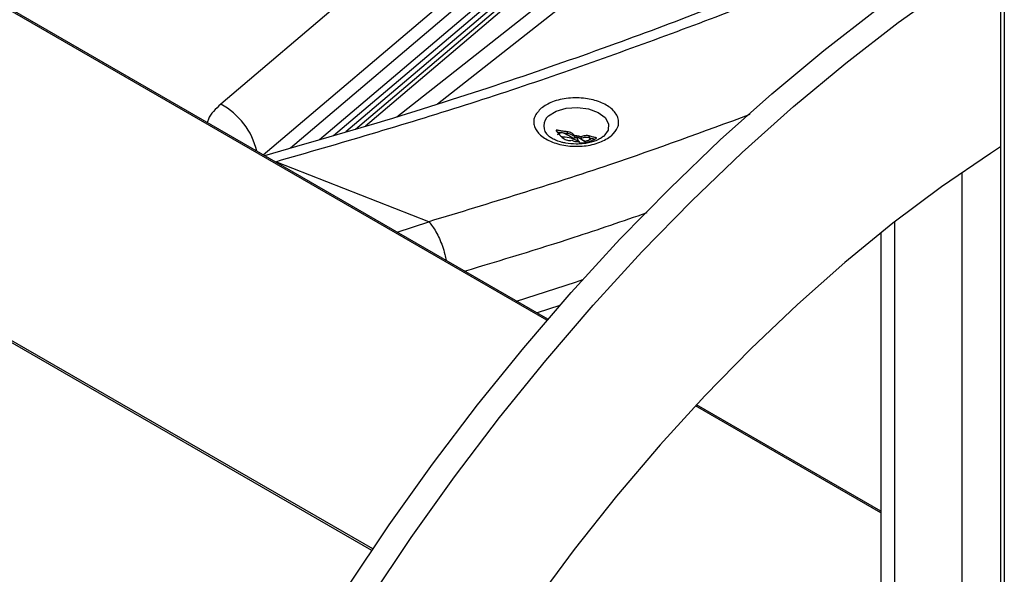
# Paper-space layout 'Specification Drawing' of a CAD drawing. Header units: millimetres. Extents: x 0 to 420, y 0 to 297.
# Tile 6 of 36: x 71.3 to 81.87, y 73.35 to 79.31. Entities that reach past the tile are written whole.
import ezdxf

# ---------------------------------------------------------------- set-up
doc = ezdxf.new("R2010")
doc.units = ezdxf.units.MM

psp = doc.layouts.new('Specification Drawing')

# ---------------------------------------------------------------- linework, layer by layer
at = {"color": 7, "linetype": 'Continuous', "lineweight": 25}
for p, q in [((81.833, 103.4435), (81.833, 65.2878)), ((81.8745, 103.2309), (81.8745, 37.7931)), ((76.9749, 76.0935), (45.4296, 94.3043)), ((74.6716, 78.0651), (80.5473, 83.0596)), ((74.9093, 78.1346), (80.5473, 82.927)), ((75.7895, 78.4058), (80.5473, 82.1544)), ((76.985, 78.0599), (76.9811, 78.0633)), ((77.1092, 78.0964), (77.0723, 78.103)), ((77.0771, 78.0786), (77.1092, 78.0964)), ((77.151, 78.0909), (77.1804, 78.0751)), ((77.1808, 78.0881), (77.151, 78.0909)), ((77.1804, 78.0751), (77.1808, 78.0881)), ((77.1808, 78.1072), (77.1808, 78.0881)), ((77.2305, 78.0151), (77.2527, 78.0065)), ((77.259, 78.0459), (77.2532, 78.0531)), ((77.2564, 78.0278), (77.3029, 78.0043)), ((77.2851, 78.0624), (77.259, 78.0642)), ((77.259, 78.0642), (77.259, 78.0459)), ((77.2851, 78.0441), (77.259, 78.0459)), ((77.3165, 77.9967), (77.285, 78.011)), ((77.2851, 78.0624), (77.2851, 78.0441)), ((77.3029, 78.0043), (77.2851, 78.0441)), ((77.3283, 78.0508), (77.3062, 78.0583)), ((77.3062, 78.0583), (77.3062, 78.04)), ((77.3062, 78.04), (77.3283, 78.0325)), ((77.3283, 78.0508), (77.3283, 78.0325)), ((77.4192, 78.0612), (77.4192, 78.0421)), ((77.4402, 78.035), (77.4192, 78.0421)), ((77.4192, 78.0421), (77.4289, 78.0271)), ((77.4289, 78.0271), (77.4402, 78.035)), ((77.4685, 78.027), (77.4731, 78.026)), ((77.2737, 78.0024), (77.2998, 78.0017)), ((77.3165, 77.9967), (77.3029, 78.0043)), ((75.6979, 77.1402), (74.0524, 77.7853)), ((81.4222, 69.3202), (81.4222, 77.6703)), ((80.5473, 77.0184), (80.5473, 68.6671)), ((80.5473, 74.0313), (78.5691, 75.1733))]:
    psp.add_line(p, q, dxfattribs=at)
at = {"color": 8, "linetype": 'Continuous', "lineweight": 25}
for p, q in [((76.9642, 76.0811), (45.396, 94.3051)), ((75.0831, 73.6079), (41.7813, 92.8326)), ((75.0942, 73.6244), (41.8031, 92.843)), ((80.5473, 84.4241), (73.4636, 78.4029)), ((73.9184, 77.8581), (80.5473, 83.4928)), ((80.5473, 83.316), (74.2119, 77.9308)), ((74.5239, 78.022), (80.5473, 83.1419)), ((80.5473, 82.9841), (74.8069, 78.1047)), ((80.5473, 82.868), (75.0152, 78.1655)), ((80.5473, 82.3587), (75.3517, 78.2652)), ((77.0694, 78.1107), (77.0694, 78.1244)), ((77.3832, 77.9918), (77.3062, 78.04)), ((77.4941, 78.0378), (77.4941, 78.0423)), ((75.3568, 77.0277), (75.6979, 77.1402)), ((80.6994, 68.6307), (80.6994, 77.1386)), ((77.1017, 76.2398), (76.8581, 76.161)), ((80.5473, 74.0127), (78.5578, 75.1612))]:
    psp.add_line(p, q, dxfattribs=at)
at = {"color": 7, "linetype": 'Continuous', "lineweight": 25, "flags": 128}
for points in [[(74.8229, 73.2142), (75.2712, 73.8837), (75.7369, 74.5368), (76.2186, 75.1717), (76.7153, 75.7868), (77.2256, 76.3805), (77.7482, 76.9515), (78.282, 77.4981), (78.8254, 78.0191), (79.3771, 78.5132), (79.9358, 78.979), (80.5, 79.4154), (81.0684, 79.8214), (81.6394, 80.1958), (81.833, 80.3152)], [(75.0586, 73.0781), (75.5069, 73.7477), (75.9726, 74.4007), (76.4543, 75.0356), (76.951, 75.6507), (77.4613, 76.2445), (77.9839, 76.8154), (78.5177, 77.3621), (79.0611, 77.8831), (79.6128, 78.3771), (80.1715, 78.8429), (80.7357, 79.2793), (81.3041, 79.6853), (81.833, 80.0332)], [(81.833, 77.9439), (81.7258, 77.8744), (81.2009, 77.5144), (80.6795, 77.1231), (80.1632, 76.7017), (79.6536, 76.2516), (79.1521, 75.7742), (78.6604, 75.2707), (78.1798, 74.7429), (77.712, 74.1922), (77.2581, 73.6204), (76.8197, 73.0291)]]:
    psp.add_lwpolyline(points, dxfattribs=at)
at = {"color": 8, "linetype": 'Continuous', "lineweight": 25, "flags": 128}
for points in [[(76.9822, 78.2767), (77.0642, 78.3277), (77.172, 78.3595), (77.2926, 78.3683), (77.4114, 78.3529), (77.5142, 78.3153), (77.5884, 78.2599), (77.6253, 78.1935), (77.6203, 78.1241), (77.574, 78.06), (77.5706, 78.057)], [(76.6392, 76.2874), (77.2695, 76.4916), (77.3482, 76.5177)]]:
    psp.add_lwpolyline(points, dxfattribs=at)
at = {"color": 8, "linetype": 'Continuous', "lineweight": 25}
for centre, radius, start, end in [((73.1018, 77.7272), 0.7665, 12.88227, 61.82929), ((77.0661, 78.1696), 0.1361, 128.07414, 231.36521)]:
    psp.add_arc(centre, radius, start, end, dxfattribs=at)
at = {"color": 7, "linetype": 'Continuous', "lineweight": 25}
for centre, start, end in [((77.2804, 77.9817), 71.43533, 86.68608), ((77.2804, 77.9634), 71.43533, 86.68608), ((77.2784, 78.0831), 251.43533, 266.68608)]:
    psp.add_arc(centre, 0.0808, start, end, dxfattribs=at)
for points, knots in [([(80.5473, 80.1948), (80.5141, 80.1798), (80.2159, 80.0454), (79.6094, 79.7903), (78.6955, 79.4212), (77.6715, 79.0362), (76.5347, 78.6396), (75.2819, 78.2351), (74.3923, 77.9806), (73.9316, 77.8489)], [0, 0, 0, 0, 0.0162756, 0.1462232, 0.2897687, 0.4469155, 0.6176671, 0.8020269, 1, 1, 1, 1]), ([(77.6568, 78.0642), (77.6835, 78.0931), (77.7246, 78.1375), (77.7366, 78.2056), (77.7286, 78.2587), (77.7013, 78.3099), (77.6446, 78.3698), (77.5403, 78.4298), (77.405, 78.4637), (77.2869, 78.4724), (77.1937, 78.4684), (77.1045, 78.4534), (76.9981, 78.4224), (76.9407, 78.3843), (76.9033, 78.3596)], [0, 0, 0, 0, 0.1197754, 0.1842105, 0.25, 0.3157895, 0.3802246, 0.5, 0.6197754, 0.6842105, 0.75, 0.8157895, 0.8802246, 1, 1, 1, 1]), ([(76.9033, 78.3596), (76.875, 78.3296), (76.8319, 78.2841), (76.8201, 78.215), (76.8304, 78.1469), (76.8875, 78.0657), (77.0156, 77.9905), (77.1844, 77.9493), (77.3372, 77.9482), (77.4517, 77.9674), (77.5598, 77.9987), (77.6183, 78.0382), (77.6568, 78.0642)], [0, 0, 0, 0, 0.1239291, 0.1880628, 0.2517672, 0.3739133, 0.5, 0.6260867, 0.7482328, 0.8119372, 0.8760709, 1, 1, 1, 1]), ([(77.0694, 78.1244), (77.0685, 78.1246), (77.0667, 78.1248), (77.0645, 78.1242), (77.0632, 78.1229), (77.0629, 78.121), (77.0633, 78.119), (77.0641, 78.1174), (77.0647, 78.1165), (77.0647, 78.1164)], [0, 0, 0, 0, 0.1783824, 0.3575346, 0.5187038, 0.666294, 0.8147968, 0.9758716, 1, 1, 1, 1]), ([(77.0647, 78.1164), (77.076, 78.1017), (77.0929, 78.0796), (77.1188, 78.0538), (77.1327, 78.0422), (77.1397, 78.0363)], [0, 0, 0, 0, 0.4949565, 0.7468511, 1, 1, 1, 1]), ([(77.1808, 78.1072), (77.1671, 78.1086), (77.1409, 78.1112), (77.1037, 78.1171), (77.0808, 78.122), (77.0694, 78.1244)], [0, 0, 0, 0, 0.3545223, 0.6759493, 1, 1, 1, 1]), ([(77.2769, 77.9741), (77.2391, 77.9761), (77.1869, 77.9789), (77.118, 77.9944), (77.0671, 78.0108), (77.0201, 78.0337), (76.9917, 78.0528), (76.9839, 78.0613), (76.9827, 78.0626)], [0, 0, 0, 0, 0.2998864, 0.4148183, 0.5995329, 0.7807338, 0.9657107, 1, 1, 1, 1]), ([(77.1092, 78.0964), (77.113, 78.0972), (77.1225, 78.0991), (77.137, 78.0966), (77.1464, 78.0928), (77.151, 78.0909)], [0, 0, 0, 0, 0.2566026, 0.6371767, 1, 1, 1, 1]), ([(77.2672, 78.019), (77.2603, 78.0223), (77.2278, 78.0377), (77.1763, 78.0496), (77.1363, 78.0494), (77.1246, 78.0494)], [0, 0, 0, 0, 0.16057544, 0.75365411, 1, 1, 1, 1]), ([(77.1397, 78.0363), (77.1462, 78.0318), (77.1593, 78.0229), (77.1841, 78.0148), (77.2091, 78.0116), (77.2236, 78.014), (77.2305, 78.0151)], [0, 0, 0, 0, 0.2550134, 0.5100082, 0.7653084, 1, 1, 1, 1]), ([(77.2564, 78.0278), (77.2419, 78.0376), (77.2138, 78.0566), (77.1913, 78.069), (77.1804, 78.0751)], [0, 0, 0, 0, 0.5133631, 1, 1, 1, 1]), ([(77.259, 78.0642), (77.2554, 78.0695), (77.2482, 78.0801), (77.2289, 78.0935), (77.2057, 78.1035), (77.1891, 78.106), (77.1808, 78.1072)], [0, 0, 0, 0, 0.2481061, 0.496007, 0.7484807, 1, 1, 1, 1]), ([(77.2469, 78.0608), (77.2464, 78.0613), (77.2419, 78.067), (77.2268, 78.0756), (77.2044, 78.085), (77.1884, 78.0871), (77.1808, 78.0881)], [0, 0, 0, 0, 0.0372447, 0.3618918, 0.694798, 1, 1, 1, 1]), ([(77.259, 78.0459), (77.2621, 78.0426), (77.2684, 78.036), (77.2604, 78.0306), (77.2564, 78.0278)], [0, 0, 0, 0, 0.5008759, 1, 1, 1, 1]), ([(77.5669, 78.0554), (77.5557, 78.0466), (77.5334, 78.0289), (77.4808, 78.006), (77.4246, 77.9895), (77.3582, 77.9768), (77.3069, 77.9751), (77.2769, 77.9741)], [0, 0, 0, 0, 0.2095322, 0.4182388, 0.5795, 0.7536883, 1, 1, 1, 1]), ([(77.4192, 78.0612), (77.4126, 78.0628), (77.3995, 78.0661), (77.3747, 78.0651), (77.3497, 78.0602), (77.3352, 78.0538), (77.3283, 78.0508)], [0, 0, 0, 0, 0.2550134, 0.5100082, 0.7653084, 1, 1, 1, 1]), ([(77.4192, 78.0421), (77.4133, 78.0437), (77.4009, 78.047), (77.377, 78.0467), (77.3512, 78.0423), (77.336, 78.0358), (77.3283, 78.0325)], [0, 0, 0, 0, 0.23242046, 0.48711311, 0.74179092, 1, 1, 1, 1]), ([(77.3283, 78.0325), (77.3336, 78.0288), (77.3441, 78.0214), (77.3664, 78.0101), (77.3775, 78.0044)], [0, 0, 0, 0, 0.5008759, 1, 1, 1, 1]), ([(77.3775, 78.0044), (77.3895, 78.0089), (77.4134, 78.0179), (77.4237, 78.024), (77.4289, 78.0271)], [0, 0, 0, 0, 0.50053868, 1, 1, 1, 1]), ([(77.3781, 77.9903), (77.3918, 77.994), (77.4179, 78.0012), (77.4552, 78.0161), (77.478, 78.0282), (77.4895, 78.0343)], [0, 0, 0, 0, 0.3545223, 0.6759493, 1, 1, 1, 1]), ([(77.4941, 78.0423), (77.4828, 78.0442), (77.4659, 78.0471), (77.44, 78.0543), (77.4261, 78.0589), (77.4192, 78.0612)], [0, 0, 0, 0, 0.49495651, 0.74685106, 1, 1, 1, 1]), ([(77.4402, 78.035), (77.445, 78.0355), (77.4518, 78.0362), (77.4617, 78.0324), (77.4662, 78.0288), (77.4685, 78.027)], [0, 0, 0, 0, 0.53782583, 0.76991023, 1, 1, 1, 1]), ([(77.4895, 78.0343), (77.4904, 78.0349), (77.4922, 78.036), (77.4943, 78.0379), (77.4956, 78.0396), (77.496, 78.0409), (77.4956, 78.0419), (77.4947, 78.0422), (77.4942, 78.0423), (77.4941, 78.0423)], [0, 0, 0, 0, 0.1783824, 0.3575346, 0.5187038, 0.666294, 0.8147968, 0.9758716, 1, 1, 1, 1]), ([(77.2998, 78.0017), (77.3034, 77.9984), (77.3106, 77.9918), (77.3299, 77.9866), (77.3531, 77.9855), (77.3698, 77.9887), (77.3781, 77.9903)], [0, 0, 0, 0, 0.2481061, 0.496007, 0.7484807, 1, 1, 1, 1])]:
    psp.add_open_spline(points, degree=3, knots=knots, dxfattribs=at)
at = {"color": 8, "linetype": 'Continuous', "lineweight": 25}
for points, knots in [([(74.0524, 77.7853), (74.7364, 77.9834), (76.1045, 78.3797), (78.0667, 79.0659), (79.5518, 79.6332), (80.35, 79.994), (80.5473, 80.0832)], [0, 0, 0, 0, 0.3004093, 0.6009111, 0.9013873, 1, 1, 1, 1]), ([(73.4636, 78.4029), (73.408, 78.3525), (73.3411, 78.292), (73.3215, 78.2171), (73.3182, 78.2045)], [0, 0, 0, 0, 0.8325505, 1, 1, 1, 1]), ([(79.142, 78.2905), (78.6438, 78.1072), (77.5249, 77.6956), (76.3498, 77.3383), (75.6979, 77.1402)], [0, 0, 0, 0, 0.4453156, 1, 1, 1, 1]), ([(76.0807, 76.6098), (76.4747, 76.7282), (77.1381, 76.9276), (77.78, 77.1486), (78.0407, 77.2384)], [0, 0, 0, 0, 0.5938811, 1, 1, 1, 1]), ([(75.6979, 77.1402), (75.7236, 77.1072), (75.7631, 77.0565), (75.8106, 76.9595), (75.8429, 76.8772), (75.868, 76.7968), (75.8785, 76.7458), (75.883, 76.7239)], [0, 0, 0, 0, 0.3280181, 0.504371, 0.684397, 0.864423, 1, 1, 1, 1])]:
    psp.add_open_spline(points, degree=3, knots=knots, dxfattribs=at)

doc.saveas('drawing.dxf')
